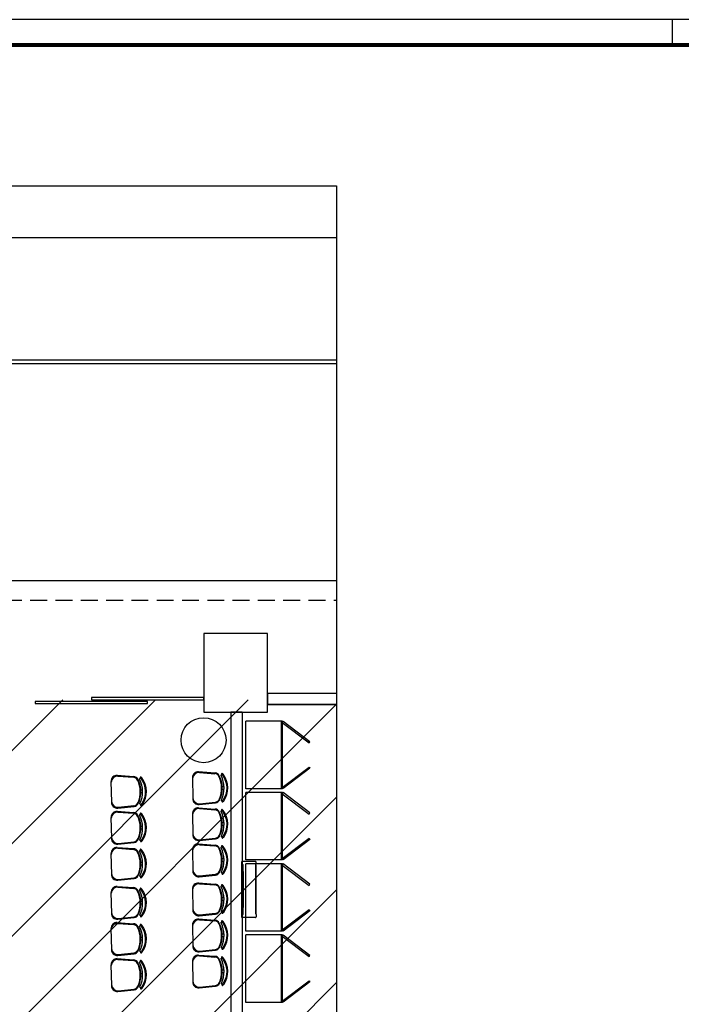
# Model space of a CAD drawing. Extents: x 40.7 to 91.7, y -216.6 to -187.2.
# Tile 18 of 19: x 74.2 to 83, y -200.4 to -187.2. Entities that reach past the tile are written whole.
import ezdxf

# ---------------------------------------------------------------- set-up
doc = ezdxf.new("R2010")
doc.units = 0
doc.header["$MEASUREMENT"] = 0
doc.linetypes.add('HIDDEN', pattern=[0.375, 0.25, -0.125])
doc.layers.get('0').update_dxf_attribs({"linetype": 'CONTINUOUS'})
doc.layers.add('paredes1', color=8, linetype='CONTINUOUS')
doc.layers.add('PRANCHA', color=8, linetype='CONTINUOUS')

# ---------------------------------------------------------------- blocks, each defined once
blk = doc.blocks.new('A1 1-50')
at = {"layer": 'PRANCHA'}
for p, q in [((3837.076, 272.078), (3794.895, 272.078)), ((3828.248, 271.74), (3828.248, 272.078))]:
    blk.add_line(p, q, dxfattribs=at)
at = {"layer": 'PRANCHA', "const_width": 0.0506}
blk.add_lwpolyline([(3795.739, 271.74), (3795.739, 243.04), (3836.739, 243.04), (3836.739, 271.74), (3795.739, 271.74)], dxfattribs=at)
blk = doc.blocks.new('9e12KBtu')
at = {"layer": 'paredes1'}
for p, q in [((0.194, 0.375), (0.013, 0.375)), ((0.013, -0.375), (0.013, 0.375)), ((0.013, 0.332), (0.032, 0.332)), ((0.015, 0.33), (0.03, 0.33)), ((0.015, 0.241), (0.015, 0.33)), ((0.03, 0.241), (0.03, 0.33)), ((0.032, 0.24), (0.032, 0.332)), ((0.198, 0.321), (0.198, 0.332)), ((0.198, 0.332), (0.203, 0.332)), ((0.198, 0.326), (0.203, 0.326)), ((0.2, 0.321), (0.198, 0.321)), ((0.2, -0.322), (0.2, 0.321)), ((0.201, 0.332), (0.201, 0.332)), ((0.201, 0.332), (0.201, 0.332)), ((0.201, 0.326), (0.201, 0.332)), ((0.201, 0.326), (0.201, 0.332)), ((0.203, 0.332), (0.203, 0.365)), ((0.203, -0.327), (0.203, 0.326)), ((0.015, 0.251), (0.013, 0.251)), ((0.015, 0.228), (0.013, 0.228)), ((0.03, 0.15), (0.013, 0.15)), ((0.015, 0.241), (0.03, 0.241)), ((0.015, 0.237), (0.03, 0.237)), ((0.015, 0.237), (0.015, 0.152)), ((0.03, 0.152), (0.015, 0.152)), ((0.015, 0.15), (0.015, 0.118)), ((0.02, 0.15), (0.02, 0.118)), ((0.023, 0.241), (0.023, 0.24)), ((0.023, 0.237), (0.023, 0.24)), ((0.03, 0.237), (0.03, 0.152)), ((0.03, 0.15), (0.03, 0.118)), ((0.032, 0.24), (0.032, -0.24)), ((0.03, 0.118), (0.013, 0.118)), ((0.03, 0.116), (0.015, 0.116)), ((0.015, 0.116), (0.015, -0.117)), ((0.03, 0.116), (0.03, -0.238)), ((0.03, -0.118), (0.013, -0.118)), ((0.03, -0.117), (0.015, -0.117)), ((0.015, -0.151), (0.015, -0.118)), ((0.02, -0.151), (0.02, -0.118)), ((0.03, -0.151), (0.013, -0.151)), ((0.03, -0.153), (0.015, -0.153)), ((0.015, -0.153), (0.015, -0.238)), ((0.015, -0.238), (0.03, -0.238)), ((0.015, -0.242), (0.03, -0.242)), ((0.015, -0.331), (0.015, -0.242)), ((0.03, -0.331), (0.03, -0.242)), ((0.032, -0.333), (0.032, -0.24)), ((0.015, -0.321), (0.013, -0.321)), ((0.013, -0.333), (0.032, -0.333)), ((0.194, -0.375), (0.013, -0.375)), ((0.015, -0.331), (0.03, -0.331)), ((0.023, -0.331), (0.023, -0.333)), ((0.198, -0.322), (0.198, -0.333)), ((0.2, -0.322), (0.198, -0.322)), ((0.198, -0.327), (0.203, -0.327)), ((0.198, -0.333), (0.198, -0.333)), ((0.198, -0.333), (0.203, -0.333)), ((0.201, -0.327), (0.201, -0.333)), ((0.201, -0.327), (0.201, -0.333)), ((0.201, -0.333), (0.201, -0.333)), ((0.201, -0.333), (0.201, -0.333)), ((0.203, -0.333), (0.203, -0.365))]:
    blk.add_line(p, q, dxfattribs=at)
for centre, start, end in [((0.194, 0.365), 0, 90), ((0.194, -0.365), 270, 0)]:
    blk.add_arc(centre, 0.00967, start, end, dxfattribs=at)

msp = doc.modelspace()

# ---------------------------------------------------------------- hatches: boundary and pattern name
at = {"layer": 'paredes1'}
h = msp.add_hatch(dxfattribs=at)
h.set_pattern_fill('ANSI31', color=256, scale=7)
h.set_pattern_definition([(45, (-33.2647, 31.06415), (-0.6187184, 0.6187184), [])])
h.paths.add_polyline_path([(78.38, -196.29), (73.609, -196.29), (73.609, -206.545), (78.38, -206.545)])

# ---------------------------------------------------------------- linework, layer by layer
for p, q in [((52.269, -190.123), (78.38, -190.123)), ((73.018, -191.755), (78.38, -191.755)), ((73.484, -191.805), (78.38, -191.805)), ((78.38, -196.204), (77.459, -196.204)), ((76.969, -196.454), (76.969, -201.76)), ((76.969, -196.454), (77.119, -196.454)), ((76.969, -196.454), (77.119, -196.454)), ((77.119, -196.454), (77.119, -201.61)), ((78.38, -196.354), (77.459, -196.354))]:
    msp.add_line(p, q, dxfattribs=at)
at = {"layer": 'paredes1', "linetype": 'HIDDEN', "ltscale": 0.9}
msp.add_line((56.068, -194.96), (78.38, -194.96), dxfattribs=at)
at = {"layer": 'paredes1', "ltscale": 10}
for p, q in [((77.169, -197.476), (77.169, -196.576)), ((77.659, -196.576), (77.169, -196.576)), ((77.645, -197.476), (77.645, -196.576)), ((77.659, -197.476), (77.659, -196.576)), ((77.659, -197.476), (77.169, -197.476)), ((77.659, -197.476), (77.169, -197.476)), ((77.169, -198.426), (77.169, -197.526)), ((77.659, -197.526), (77.169, -197.526)), ((77.645, -198.426), (77.645, -197.526)), ((77.659, -198.426), (77.659, -197.526)), ((77.659, -198.426), (77.169, -198.426)), ((77.659, -198.426), (77.169, -198.426)), ((77.169, -199.376), (77.169, -198.476)), ((77.659, -198.476), (77.169, -198.476)), ((77.645, -199.376), (77.645, -198.476)), ((77.659, -199.376), (77.659, -198.476)), ((77.659, -199.376), (77.169, -199.376)), ((77.659, -199.376), (77.169, -199.376)), ((77.169, -200.326), (77.169, -199.426)), ((77.659, -199.426), (77.169, -199.426)), ((77.645, -200.326), (77.645, -199.426)), ((77.659, -200.326), (77.659, -199.426)), ((77.659, -200.326), (77.169, -200.326)), ((77.659, -200.326), (77.169, -200.326))]:
    msp.add_line(p, q, dxfattribs=at)
at = {"layer": 'paredes1', "linetype": 'ByBlock'}
for p, q in [((76.539, -197.248), (76.758, -197.265)), ((75.37, -197.377), (75.375, -197.655)), ((75.452, -197.296), (75.671, -197.312)), ((75.463, -197.306), (75.668, -197.322)), ((76.457, -197.33), (76.461, -197.608)), ((76.549, -197.259), (76.754, -197.275)), ((75.768, -197.492), (75.792, -197.492)), ((76.855, -197.445), (76.878, -197.445)), ((76.855, -197.48), (76.879, -197.48)), ((75.769, -197.527), (75.792, -197.527)), ((75.459, -197.734), (75.678, -197.711)), ((75.469, -197.723), (75.674, -197.701)), ((76.539, -197.73), (76.758, -197.746)), ((76.546, -197.687), (76.764, -197.664)), ((76.549, -197.74), (76.754, -197.756)), ((76.556, -197.676), (76.76, -197.654)), ((75.37, -197.858), (75.375, -198.137)), ((75.452, -197.777), (75.671, -197.793)), ((75.463, -197.788), (75.668, -197.803)), ((76.457, -197.811), (76.461, -198.09)), ((75.768, -197.974), (75.792, -197.974)), ((75.769, -198.009), (75.792, -198.009)), ((76.855, -197.927), (76.878, -197.926)), ((76.855, -197.962), (76.879, -197.961)), ((76.546, -198.168), (76.764, -198.145)), ((76.556, -198.158), (76.76, -198.135)), ((75.452, -198.259), (75.671, -198.275)), ((75.459, -198.216), (75.678, -198.193)), ((75.463, -198.269), (75.668, -198.285)), ((75.469, -198.205), (75.674, -198.183)), ((76.457, -198.293), (76.461, -198.571)), ((76.539, -198.211), (76.758, -198.228)), ((76.549, -198.222), (76.754, -198.238)), ((75.37, -198.34), (75.375, -198.618)), ((76.855, -198.408), (76.878, -198.408)), ((75.768, -198.455), (75.792, -198.455)), ((75.769, -198.49), (75.792, -198.49)), ((76.855, -198.443), (76.879, -198.443)), ((75.459, -198.697), (75.678, -198.674)), ((75.469, -198.686), (75.674, -198.664)), ((76.546, -198.65), (76.764, -198.627)), ((76.556, -198.639), (76.76, -198.617)), ((75.452, -198.779), (75.671, -198.795)), ((75.463, -198.789), (75.668, -198.805)), ((76.457, -198.813), (76.461, -199.091)), ((76.539, -198.732), (76.758, -198.748)), ((76.549, -198.742), (76.754, -198.758)), ((75.37, -198.86), (75.375, -199.139)), ((76.855, -198.928), (76.878, -198.928)), ((75.768, -198.976), (75.792, -198.975)), ((75.769, -199.011), (75.792, -199.01)), ((76.855, -198.963), (76.879, -198.963)), ((75.459, -199.217), (75.678, -199.194)), ((75.469, -199.207), (75.674, -199.184)), ((76.539, -199.213), (76.758, -199.229)), ((76.546, -199.17), (76.764, -199.147)), ((76.556, -199.159), (76.76, -199.137)), ((75.37, -199.342), (75.375, -199.62)), ((75.452, -199.26), (75.671, -199.277)), ((75.463, -199.271), (75.668, -199.286)), ((76.457, -199.294), (76.461, -199.573)), ((76.549, -199.223), (76.754, -199.239)), ((75.768, -199.457), (75.792, -199.457)), ((76.855, -199.41), (76.878, -199.41)), ((76.855, -199.445), (76.879, -199.445)), ((75.769, -199.492), (75.792, -199.492)), ((75.452, -199.742), (75.671, -199.758)), ((75.459, -199.699), (75.678, -199.676)), ((75.469, -199.688), (75.674, -199.666)), ((76.539, -199.695), (76.758, -199.711)), ((76.546, -199.651), (76.764, -199.628)), ((76.549, -199.705), (76.754, -199.721)), ((76.556, -199.641), (76.76, -199.619)), ((75.37, -199.823), (75.375, -200.102)), ((75.463, -199.752), (75.668, -199.768)), ((76.457, -199.776), (76.461, -200.054)), ((75.768, -199.939), (75.792, -199.938)), ((75.769, -199.974), (75.792, -199.973)), ((76.855, -199.891), (76.878, -199.891)), ((76.855, -199.926), (76.879, -199.926)), ((76.546, -200.133), (76.764, -200.11)), ((76.556, -200.122), (76.76, -200.1)), ((75.459, -200.18), (75.678, -200.157)), ((75.469, -200.17), (75.674, -200.147))]:
    msp.add_line(p, q, dxfattribs=at)
at = {"layer": 'paredes1'}
for points in [[(52.269, -189.436), (78.38, -189.436), (78.38, -209.709), (52.269, -209.709)], [(76.609, -196.454), (77.459, -196.454), (77.459, -195.404), (76.609, -195.404)], [(74.359, -196.34), (75.859, -196.34), (75.859, -196.31), (74.359, -196.31)], [(75.109, -196.29), (76.609, -196.29), (76.609, -196.26), (75.109, -196.26)], [(78.024, -196.849), (77.665, -196.578), (77.653, -196.594), (78.012, -196.865)], [(78.024, -197.203), (77.665, -197.474), (77.653, -197.458), (78.012, -197.187)], [(78.024, -197.799), (77.665, -197.528), (77.653, -197.544), (78.012, -197.815)], [(78.024, -198.153), (77.665, -198.424), (77.653, -198.408), (78.012, -198.137)], [(78.024, -198.749), (77.665, -198.478), (77.653, -198.494), (78.012, -198.765)], [(78.024, -199.103), (77.665, -199.374), (77.653, -199.358), (78.012, -199.087)], [(78.024, -199.699), (77.665, -199.428), (77.653, -199.444), (78.012, -199.715)], [(78.024, -200.053), (77.665, -200.324), (77.653, -200.308), (78.012, -200.037)]]:
    msp.add_lwpolyline(points, close=True, dxfattribs=at)
for points in [[(78.38, -194.704), (70.322, -194.704), (70.322, -196.204)], [(78.38, -196.204), (77.459, -196.204), (77.459, -196.354), (78.38, -196.354)], [(77.119, -196.454), (76.969, -196.454)]]:
    msp.add_lwpolyline(points, dxfattribs=at)
at = {"layer": 'paredes1', "linetype": 'ByBlock'}
for points in [[(75.756, -197.673, 0.237888), (75.751, -197.347, -0.605717), (75.765, -197.336, -0.122717), (75.77, -197.34, -0.323529), (75.775, -197.68, -0.122717), (75.77, -197.684, -0.605717)], [(76.843, -197.626, 0.237888), (76.838, -197.3, -0.605717), (76.851, -197.289, -0.122717), (76.856, -197.293, -0.323529), (76.862, -197.633, -0.122717), (76.857, -197.637, -0.605717)], [(76.843, -198.108, 0.237888), (76.838, -197.781, -0.605717), (76.851, -197.77, -0.122717), (76.856, -197.774, -0.323529), (76.862, -198.114, -0.122717), (76.857, -198.118, -0.605717)], [(75.756, -198.155, 0.237888), (75.751, -197.829, -0.605717), (75.765, -197.818, -0.122717), (75.77, -197.821, -0.323529), (75.775, -198.161, -0.122717), (75.77, -198.165, -0.605717)], [(75.756, -198.636, 0.237888), (75.751, -198.31, -0.605717), (75.765, -198.299, -0.122717), (75.77, -198.303, -0.323529), (75.775, -198.643, -0.122717), (75.77, -198.647, -0.605717)], [(76.843, -198.589, 0.237888), (76.838, -198.263, -0.605717), (76.851, -198.252, -0.122717), (76.856, -198.256, -0.323529), (76.862, -198.596, -0.122717), (76.857, -198.6, -0.605717)], [(75.756, -199.156, 0.237888), (75.751, -198.83, -0.605717), (75.765, -198.819, -0.122717), (75.77, -198.823, -0.323529), (75.775, -199.163, -0.122717), (75.77, -199.167, -0.605717)], [(76.843, -199.109, 0.237888), (76.838, -198.783, -0.605717), (76.851, -198.772, -0.122717), (76.856, -198.776, -0.323529), (76.862, -199.116, -0.122717), (76.857, -199.12, -0.605717)], [(75.756, -199.638, 0.237888), (75.751, -199.312, -0.605717), (75.765, -199.301, -0.122717), (75.77, -199.305, -0.323529), (75.775, -199.645, -0.122717), (75.77, -199.648, -0.605717)], [(76.843, -199.591, 0.237888), (76.838, -199.265, -0.605717), (76.851, -199.254, -0.122717), (76.856, -199.257, -0.323529), (76.862, -199.597, -0.122717), (76.857, -199.601, -0.605717)], [(76.843, -200.072, 0.237888), (76.838, -199.746, -0.605717), (76.851, -199.735, -0.122717), (76.856, -199.739, -0.323529), (76.862, -200.079, -0.122717), (76.857, -200.083, -0.605717)], [(75.756, -200.119, 0.237888), (75.751, -199.793, -0.605717), (75.765, -199.782, -0.122717), (75.77, -199.786, -0.323529), (75.775, -200.126, -0.122717), (75.77, -200.13, -0.605717)]]:
    msp.add_lwpolyline(points, format="xyb", close=True, dxfattribs=at)
msp.add_circle((76.605, -196.828), 0.3, dxfattribs=at)
for centre, radius, start, end in [((76.537, -197.328), 0.08, 88.3306, 180.8998), ((75.45, -197.376), 0.08, 88.3306, 180.8998), ((75.459, -197.395), 0.0887, 87.6476, 175.3073), ((75.662, -197.392), 0.07, 25.1637, 85.5999), ((75.666, -197.382), 0.07, 27.2951, 85.7786), ((75.398, -197.516), 0.362, 336.6359, 25.1637), ((75.407, -197.516), 0.362, 334.5045, 27.2951), ((75.766, -197.328), 0.00782, 45.5743, 241.0889), ((75.76, -197.348), 0.0125, 37.7697, 65.7543), ((75.76, -197.348), 0.0275, 37.4427, 65.7543), ((75.537, -197.514), 0.305, 325.0236, 36.776), ((76.546, -197.347), 0.0887, 87.6476, 175.3073), ((76.749, -197.344), 0.07, 25.1637, 85.5999), ((76.753, -197.334), 0.07, 27.2951, 85.7786), ((76.484, -197.469), 0.362, 336.6359, 25.1637), ((76.493, -197.468), 0.362, 334.5045, 27.2951), ((76.852, -197.281), 0.00782, 45.5743, 241.0889), ((76.846, -197.3), 0.0125, 37.7697, 65.7543), ((76.846, -197.3), 0.0275, 37.4427, 65.7543), ((76.624, -197.466), 0.305, 325.0236, 36.776), ((76.549, -197.588), 0.0887, 186.4923, 274.152), ((76.541, -197.607), 0.08, 180.8998, 273.469), ((76.753, -197.584), 0.07, 276.1997, 336.6359), ((76.757, -197.594), 0.07, 276.0211, 334.5045), ((76.858, -197.645), 0.00782, 120.7107, 316.2253), ((76.851, -197.625), 0.0275, 296.0453, 324.3569), ((75.463, -197.635), 0.0887, 186.4923, 274.152), ((75.455, -197.654), 0.08, 180.8998, 273.469), ((75.666, -197.632), 0.07, 276.1997, 336.6359), ((75.67, -197.641), 0.07, 276.0211, 334.5045), ((75.771, -197.692), 0.00782, 120.7107, 316.2253), ((75.765, -197.673), 0.0275, 296.0453, 324.3569), ((76.537, -197.81), 0.08, 88.3306, 180.8998), ((76.546, -197.829), 0.0887, 87.6476, 175.3073), ((76.749, -197.826), 0.07, 25.1637, 85.5999), ((76.753, -197.816), 0.07, 27.2951, 85.7786), ((76.852, -197.762), 0.00782, 45.5743, 241.0889), ((76.846, -197.782), 0.0125, 37.7697, 65.7543), ((76.846, -197.782), 0.0275, 37.4427, 65.7543), ((76.624, -197.948), 0.305, 325.0236, 36.776), ((75.45, -197.857), 0.08, 88.3306, 180.8998), ((75.459, -197.876), 0.0887, 87.6476, 175.3073), ((75.662, -197.873), 0.07, 25.1637, 85.5999), ((75.666, -197.863), 0.07, 27.2951, 85.7786), ((75.398, -197.997), 0.362, 336.6359, 25.1637), ((75.407, -197.997), 0.362, 334.5045, 27.2951), ((75.766, -197.81), 0.00782, 45.5743, 241.0889), ((75.76, -197.829), 0.0125, 37.7697, 65.7543), ((75.76, -197.829), 0.0275, 37.4427, 65.7543), ((75.537, -197.995), 0.305, 325.0236, 36.776), ((76.484, -197.95), 0.362, 336.6359, 25.1637), ((76.493, -197.95), 0.362, 334.5045, 27.2951), ((75.463, -198.116), 0.0887, 186.4923, 274.152), ((75.455, -198.136), 0.08, 180.8998, 273.469), ((75.666, -198.113), 0.07, 276.1997, 336.6359), ((75.67, -198.123), 0.07, 276.0211, 334.5045), ((75.771, -198.173), 0.00782, 120.7107, 316.2253), ((75.765, -198.154), 0.0275, 296.0453, 324.3569), ((76.549, -198.069), 0.0887, 186.4923, 274.152), ((76.541, -198.088), 0.08, 180.8998, 273.469), ((76.753, -198.066), 0.07, 276.1997, 336.6359), ((76.757, -198.076), 0.07, 276.0211, 334.5045), ((76.858, -198.126), 0.00782, 120.7107, 316.2253), ((76.851, -198.107), 0.0275, 296.0453, 324.3569), ((75.45, -198.339), 0.08, 88.3306, 180.8998), ((75.459, -198.358), 0.0887, 87.6476, 175.3073), ((75.662, -198.355), 0.07, 25.1637, 85.5999), ((75.666, -198.345), 0.07, 27.2951, 85.7786), ((75.766, -198.291), 0.00782, 45.5743, 241.0889), ((75.76, -198.311), 0.0125, 37.7697, 65.7543), ((75.76, -198.311), 0.0275, 37.4427, 65.7543), ((75.537, -198.477), 0.305, 325.0236, 36.776), ((76.537, -198.291), 0.08, 88.3306, 180.8998), ((76.546, -198.31), 0.0887, 87.6476, 175.3073), ((76.749, -198.307), 0.07, 25.1637, 85.5999), ((76.753, -198.297), 0.07, 27.2951, 85.7786), ((76.484, -198.432), 0.362, 336.6359, 25.1637), ((76.493, -198.431), 0.362, 334.5045, 27.2951), ((76.852, -198.244), 0.00782, 45.5743, 241.0889), ((76.846, -198.263), 0.0125, 37.7697, 65.7543), ((76.846, -198.263), 0.0275, 37.4427, 65.7543), ((76.624, -198.429), 0.305, 325.0236, 36.776), ((75.398, -198.479), 0.362, 336.6359, 25.1637), ((75.407, -198.479), 0.362, 334.5045, 27.2951), ((76.549, -198.551), 0.0887, 186.4923, 274.152), ((75.463, -198.598), 0.0887, 186.4923, 274.152), ((75.455, -198.617), 0.08, 180.8998, 273.469), ((75.666, -198.595), 0.07, 276.1997, 336.6359), ((75.67, -198.604), 0.07, 276.0211, 334.5045), ((75.771, -198.655), 0.00782, 120.7107, 316.2253), ((75.765, -198.636), 0.0275, 296.0453, 324.3569), ((76.541, -198.57), 0.08, 180.8998, 273.469), ((76.753, -198.547), 0.07, 276.1997, 336.6359), ((76.757, -198.557), 0.07, 276.0211, 334.5045), ((76.858, -198.608), 0.00782, 120.7107, 316.2253), ((76.851, -198.588), 0.0275, 296.0453, 324.3569), ((75.45, -198.859), 0.08, 88.3306, 180.8998), ((75.459, -198.878), 0.0887, 87.6476, 175.3073), ((75.662, -198.875), 0.07, 25.1637, 85.5999), ((75.666, -198.865), 0.07, 27.2951, 85.7786), ((75.766, -198.811), 0.00782, 45.5743, 241.0889), ((75.76, -198.831), 0.0125, 37.7697, 65.7543), ((75.76, -198.831), 0.0275, 37.4427, 65.7543), ((75.537, -198.997), 0.305, 325.0236, 36.776), ((76.537, -198.812), 0.08, 88.3306, 180.8998), ((76.546, -198.831), 0.0887, 87.6476, 175.3073), ((76.749, -198.827), 0.07, 25.1637, 85.5999), ((76.753, -198.818), 0.07, 27.2951, 85.7786), ((76.484, -198.952), 0.362, 336.6359, 25.1637), ((76.493, -198.952), 0.362, 334.5045, 27.2951), ((76.852, -198.764), 0.00782, 45.5743, 241.0889), ((76.846, -198.783), 0.0125, 37.7697, 65.7543), ((76.846, -198.783), 0.0275, 37.4427, 65.7543), ((76.624, -198.95), 0.305, 325.0236, 36.776), ((75.398, -198.999), 0.362, 336.6359, 25.1637), ((75.407, -198.999), 0.362, 334.5045, 27.2951), ((76.549, -199.071), 0.0887, 186.4923, 274.152), ((75.463, -199.118), 0.0887, 186.4923, 274.152), ((75.455, -199.137), 0.08, 180.8998, 273.469), ((75.666, -199.115), 0.07, 276.1997, 336.6359), ((75.67, -199.125), 0.07, 276.0211, 334.5045), ((75.771, -199.175), 0.00782, 120.7107, 316.2253), ((75.765, -199.156), 0.0275, 296.0453, 324.3569), ((76.537, -199.293), 0.08, 88.3306, 180.8998), ((76.541, -199.09), 0.08, 180.8998, 273.469), ((76.753, -199.068), 0.07, 276.1997, 336.6359), ((76.757, -199.077), 0.07, 276.0211, 334.5045), ((76.858, -199.128), 0.00782, 120.7107, 316.2253), ((76.851, -199.108), 0.0275, 296.0453, 324.3569), ((75.45, -199.34), 0.08, 88.3306, 180.8998), ((75.459, -199.359), 0.0887, 87.6476, 175.3073), ((75.662, -199.356), 0.07, 25.1637, 85.5999), ((75.666, -199.346), 0.07, 27.2951, 85.7786), ((75.398, -199.48), 0.362, 336.6359, 25.1637), ((75.407, -199.48), 0.362, 334.5045, 27.2951), ((75.766, -199.293), 0.00782, 45.5743, 241.0889), ((75.76, -199.312), 0.0125, 37.7697, 65.7543), ((75.76, -199.312), 0.0275, 37.4427, 65.7543), ((75.537, -199.478), 0.305, 325.0236, 36.776), ((76.546, -199.312), 0.0887, 87.6476, 175.3073), ((76.749, -199.309), 0.07, 25.1637, 85.5999), ((76.753, -199.299), 0.07, 27.2951, 85.7786), ((76.484, -199.433), 0.362, 336.6359, 25.1637), ((76.493, -199.433), 0.362, 334.5045, 27.2951), ((76.852, -199.246), 0.00782, 45.5743, 241.0889), ((76.846, -199.265), 0.0125, 37.7697, 65.7543), ((76.846, -199.265), 0.0275, 37.4427, 65.7543), ((76.624, -199.431), 0.305, 325.0236, 36.776), ((75.463, -199.6), 0.0887, 186.4923, 274.152), ((76.549, -199.552), 0.0887, 186.4923, 274.152), ((76.541, -199.572), 0.08, 180.8998, 273.469), ((76.753, -199.549), 0.07, 276.1997, 336.6359), ((76.757, -199.559), 0.07, 276.0211, 334.5045), ((76.858, -199.609), 0.00782, 120.7107, 316.2253), ((76.851, -199.59), 0.0275, 296.0453, 324.3569), ((75.45, -199.822), 0.08, 88.3306, 180.8998), ((75.455, -199.619), 0.08, 180.8998, 273.469), ((75.666, -199.596), 0.07, 276.1997, 336.6359), ((75.67, -199.606), 0.07, 276.0211, 334.5045), ((75.771, -199.657), 0.00782, 120.7107, 316.2253), ((75.765, -199.637), 0.0275, 296.0453, 324.3569), ((76.537, -199.775), 0.08, 88.3306, 180.8998), ((76.546, -199.794), 0.0887, 87.6476, 175.3073), ((76.749, -199.79), 0.07, 25.1637, 85.5999), ((76.753, -199.781), 0.07, 27.2951, 85.7786), ((76.852, -199.727), 0.00782, 45.5743, 241.0889), ((76.846, -199.747), 0.0125, 37.7697, 65.7543), ((76.846, -199.747), 0.0275, 37.4427, 65.7543), ((76.624, -199.913), 0.305, 325.0236, 36.776), ((75.459, -199.841), 0.0887, 87.6476, 175.3073), ((75.662, -199.838), 0.07, 25.1637, 85.5999), ((75.666, -199.828), 0.07, 27.2951, 85.7786), ((75.398, -199.962), 0.362, 336.6359, 25.1637), ((75.407, -199.962), 0.362, 334.5045, 27.2951), ((75.766, -199.774), 0.00782, 45.5743, 241.0889), ((75.76, -199.794), 0.0125, 37.7697, 65.7543), ((75.76, -199.794), 0.0275, 37.4427, 65.7543), ((75.537, -199.96), 0.305, 325.0236, 36.776), ((76.484, -199.915), 0.362, 336.6359, 25.1637), ((76.493, -199.915), 0.362, 334.5045, 27.2951), ((75.463, -200.081), 0.0887, 186.4923, 274.152), ((75.455, -200.1), 0.08, 180.8998, 273.469), ((75.666, -200.078), 0.07, 276.1997, 336.6359), ((75.67, -200.088), 0.07, 276.0211, 334.5045), ((75.771, -200.138), 0.00782, 120.7107, 316.2253), ((75.765, -200.119), 0.0275, 296.0453, 324.3569), ((76.549, -200.034), 0.0887, 186.4923, 274.152), ((76.541, -200.053), 0.08, 180.8998, 273.469), ((76.753, -200.031), 0.07, 276.1997, 336.6359), ((76.757, -200.04), 0.07, 276.0211, 334.5045), ((76.858, -200.091), 0.00782, 120.7107, 316.2253), ((76.851, -200.071), 0.0275, 296.0453, 324.3569)]:
    msp.add_arc(centre, radius, start, end, dxfattribs=at)

# ---------------------------------------------------------------- block references
msp.add_blockref('A1 1-50', (-3745.384, -459.296))
at = {"layer": 'paredes1'}
msp.add_blockref('9e12KBtu', (77.103, -198.82), dxfattribs=at)

doc.saveas('drawing.dxf')
